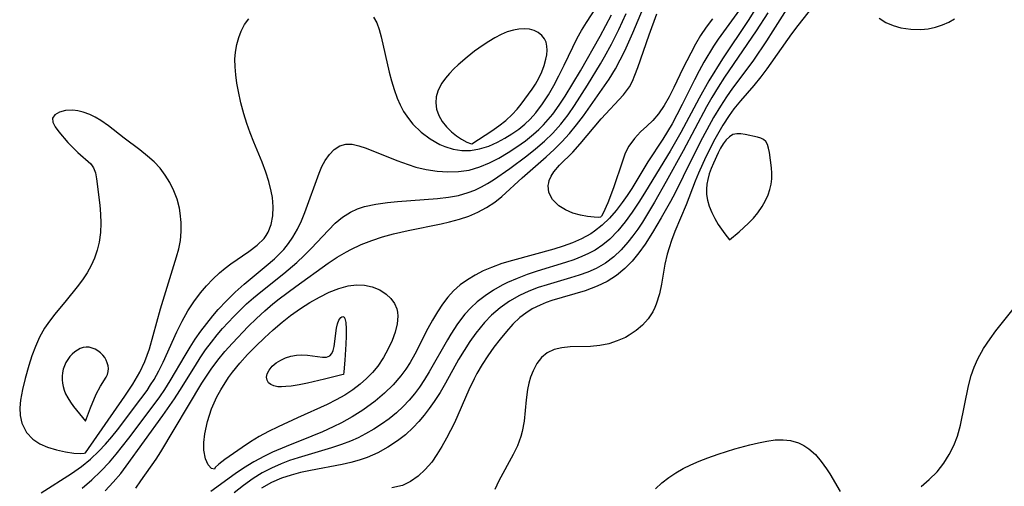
# Model space of a CAD drawing. Header units: inches. Extents: x 1073367 to 1082519, y 1569854 to 1574957.
# Tile 187 of 256: x 1076028 to 1076181, y 1573676 to 1573748. Entities that reach past the tile are written whole.
import ezdxf

# ---------------------------------------------------------------- set-up
doc = ezdxf.new("R2010")
doc.units = ezdxf.units.IN
doc.header["$MEASUREMENT"] = 0
doc.layers.add('CGG_CurvaNivelLidar_v1', color=7, linetype='Continuous', lineweight=30, true_color=0x008008)

msp = doc.modelspace()

# ---------------------------------------------------------------- linework, layer by layer
at = {"layer": 'CGG_CurvaNivelLidar_v1'}
for points in [[(1076046.2784, 1573675.711, 66), (1076047.0824, 1573676.8143, 66), (1076049.4398, 1573680.1873, 66), (1076050.1973, 1573681.3359, 66), (1076056.5626, 1573691.9869, 66), (1076058.004, 1573694.189, 66), (1076059.0166, 1573695.5625, 66), (1076060.1269, 1573696.9204, 66), (1076061.2936, 1573698.2369, 66), (1076063.7492, 1573700.7995, 66), (1076065.0288, 1573702.0458, 66), (1076066.3451, 1573703.2515, 66), (1076067.5957, 1573704.3147, 66), (1076068.5476, 1573705.0725, 66), (1076071.1262, 1573707.0071, 66), (1076076.1613, 1573710.63, 66), (1076077.5607, 1573711.5579, 66), (1076079, 1573712.409, 66), (1076079.6904, 1573712.7719, 66), (1076081.2899, 1573713.5137, 66), (1076082.9375, 1573714.1605, 66), (1076084.6229, 1573714.7218, 66), (1076086.3384, 1573715.2012, 66), (1076088.5945, 1573715.7123, 66), (1076093.7378, 1573716.7524, 66), (1076095.0284, 1573717.0548, 66), (1076096.5508, 1573717.464, 66), (1076098.0275, 1573717.9538, 66), (1076099.4383, 1573718.5527, 66), (1076100.7793, 1573719.2662, 66), (1076102.0388, 1573720.0956, 66), (1076103.163, 1573720.9952, 66), (1076106.2964, 1573723.8619, 66), (1076110.034, 1573727.1397, 66), (1076111.2855, 1573728.2889, 66), (1076112.4925, 1573729.4882, 66), (1076113.6585, 1573730.7785, 66), (1076114.7654, 1573732.1261, 66), (1076115.8234, 1573733.516, 66), (1076118.7296, 1573737.6331, 66), (1076119.8058, 1573739.2116, 66), (1076120.8146, 1573740.8251, 66), (1076121.555, 1573742.1861, 66), (1076122.2436, 1573743.5837, 66), (1076123.5199, 1573746.3788, 66), (1076126.425, 1573753.3186, 66)], [(1076149.0004, 1573752.6231, 67.5), (1076145.2715, 1573746.7253, 67.5), (1076144.2406, 1573745.143, 67.5), (1076142.2223, 1573742.1453, 67.5), (1076141.2231, 1573740.7424, 67.5), (1076139.0084, 1573737.8241, 67.5), (1076138.0343, 1573736.4481, 67.5), (1076137.1115, 1573735.0289, 67.5), (1076136.0529, 1573733.239, 67.5), (1076134.3389, 1573730.0728, 67.5), (1076132.5778, 1573726.6505, 67.5), (1076130.0544, 1573721.578, 67.5), (1076129.3322, 1573720.2056, 67.5), (1076127.9229, 1573717.6854, 67.5), (1076126.5644, 1573715.3984, 67.5), (1076125.4026, 1573713.6013, 67.5), (1076124.438, 1573712.2409, 67.5), (1076123.4086, 1573710.9619, 67.5), (1076122.2824, 1573709.798, 67.5), (1076120.9576, 1573708.7248, 67.5), (1076119.513, 1573707.81, 67.5), (1076117.9718, 1573707.0481, 67.5), (1076117.049, 1573706.6786, 67.5), (1076116.1062, 1573706.3506, 67.5), (1076110.9363, 1573704.8291, 67.5), (1076110.0203, 1573704.5044, 67.5), (1076109.1267, 1573704.1382, 67.5), (1076107.8891, 1573703.5182, 67.5), (1076106.8908, 1573702.8928, 67.5), (1076105.9545, 1573702.179, 67.5), (1076104.8693, 1573701.1643, 67.5), (1076103.8602, 1573700.0472, 67.5), (1076102.8979, 1573698.8593, 67.5), (1076101.9313, 1573697.5828, 67.5), (1076100.9972, 1573696.2625, 67.5), (1076100.1091, 1573694.8982, 67.5), (1076099.2832, 1573693.4864, 67.5), (1076098.8453, 1573692.6556, 67.5), (1076098.0448, 1573690.9706, 67.5), (1076095.7961, 1573685.8403, 67.5), (1076094.5795, 1573683.4575, 67.5), (1076093.8489, 1573682.1605, 67.5), (1076093.079, 1573680.9183, 67.5), (1076092.252, 1573679.7534, 67.5), (1076091.2541, 1573678.5871, 67.5), (1076090.1661, 1573677.5706, 67.5), (1076088.9871, 1573676.7363, 67.5), (1076087.7106, 1573676.1277, 67.5), (1076086.0502, 1573675.7384, 67.5)], [(1076140.0508, 1573749.9696, 66), (1076136.7468, 1573745.4253, 66), (1076136.0162, 1573744.3123, 66), (1076134.544, 1573741.8364, 66), (1076133.7934, 1573740.4804, 66), (1076133.071, 1573739.1033, 66), (1076131.1899, 1573735.2917, 66), (1076130.3511, 1573733.6554, 66), (1076129.5861, 1573732.2557, 66), (1076128.1628, 1573729.9011, 66), (1076125.8456, 1573726.3949, 66), (1076123.3398, 1573722.2454, 66), (1076122.6161, 1573721.1358, 66), (1076121.8598, 1573720.0556, 66), (1076120.8918, 1573718.8013, 66), (1076119.8583, 1573717.6227, 66), (1076118.7476, 1573716.5421, 66), (1076117.5435, 1573715.5876, 66), (1076116.9637, 1573715.2047, 66), (1076115.5271, 1573714.4086, 66), (1076114.1424, 1573713.796, 66), (1076112.7004, 1573713.2657, 66), (1076111.2175, 1573712.7951, 66), (1076104.8278, 1573711.0544, 66), (1076103.1687, 1573710.5576, 66), (1076101.554, 1573709.985, 66), (1076100.2514, 1573709.4227, 66), (1076099.0006, 1573708.7834, 66), (1076097.8056, 1573708.0648, 66), (1076096.6846, 1573707.2601, 66), (1076095.6555, 1573706.3549, 66), (1076094.7413, 1573705.3505, 66), (1076093.9135, 1573704.2553, 66), (1076093.1511, 1573703.0912, 66), (1076092.3939, 1573701.8008, 66), (1076091.6771, 1573700.4708, 66), (1076089.639, 1573696.4938, 66), (1076088.9032, 1573695.2044, 66), (1076088.2596, 1573694.2001, 66), (1076087.4791, 1573693.137, 66), (1076086.2595, 1573691.739, 66), (1076084.9207, 1573690.4409, 66), (1076083.485, 1573689.2325, 66), (1076081.5496, 1573687.8246, 66), (1076079.9197, 1573686.7924, 66), (1076078.229, 1573685.8484, 66), (1076076.9524, 1573685.2133, 66), (1076075.3182, 1573684.4689, 66), (1076073.6606, 1573683.772, 66), (1076069.6431, 1573682.1837, 66), (1076067.5306, 1573681.2633, 66), (1076066.305, 1573680.6667, 66), (1076064.6292, 1573679.7741, 66), (1076063.0181, 1573678.805, 66), (1076061.7125, 1573677.9175, 66), (1076057.9555, 1573675.1944, 66)], [(1076143.0813, 1573750.943, 66.5), (1076141.3944, 1573748.3177, 66.5), (1076137.4204, 1573742.3786, 66.5), (1076135.2847, 1573738.9274, 66.5), (1076133.7851, 1573736.2566, 66.5), (1076130.9579, 1573730.9271, 66.5), (1076129.306, 1573728.0374, 66.5), (1076125.4945, 1573721.7501, 66.5), (1076124.5552, 1573720.2511, 66.5), (1076123.4172, 1573718.547, 66.5), (1076122.3236, 1573717.0582, 66.5), (1076121.1619, 1573715.6563, 66.5), (1076119.9138, 1573714.3723, 66.5), (1076118.8569, 1573713.476, 66.5), (1076117.6403, 1573712.6605, 66.5), (1076116.6336, 1573712.122, 66.5), (1076115.5816, 1573711.6481, 66.5), (1076114.3289, 1573711.162, 66.5), (1076113.0419, 1573710.7215, 66.5), (1076108.6443, 1573709.3792, 66.5), (1076107.0833, 1573708.8554, 66.5), (1076105.5488, 1573708.2725, 66.5), (1076104.0545, 1573707.6159, 66.5), (1076103.2183, 1573707.1984, 66.5), (1076101.8575, 1573706.4328, 66.5), (1076100.5605, 1573705.5855, 66.5), (1076099.3409, 1573704.65, 66.5), (1076098.3155, 1573703.7128, 66.5), (1076097.3905, 1573702.6925, 66.5), (1076096.2556, 1573701.1975, 66.5), (1076095.2127, 1573699.6049, 66.5), (1076094.6977, 1573698.753, 66.5), (1076091.8741, 1573693.7456, 66.5), (1076091.147, 1573692.5552, 66.5), (1076090.3726, 1573691.4008, 66.5), (1076089.5815, 1573690.3484, 66.5), (1076088.7355, 1573689.3436, 66.5), (1076087.8348, 1573688.3908, 66.5), (1076086.7713, 1573687.3992, 66.5), (1076085.6472, 1573686.4763, 66.5), (1076084.4727, 1573685.6232, 66.5), (1076083.2516, 1573684.8354, 66.5), (1076081.9895, 1573684.1132, 66.5), (1076080.8218, 1573683.5225, 66.5), (1076079.6238, 1573682.9933, 66.5), (1076078.2697, 1573682.4839, 66.5), (1076076.7069, 1573681.9738, 66.5), (1076071.5218, 1573680.4216, 66.5), (1076070.1834, 1573679.9855, 66.5), (1076068.8693, 1573679.4988, 66.5), (1076067.3623, 1573678.8285, 66.5), (1076065.9059, 1573678.0556, 66.5), (1076064.5043, 1573677.1854, 66.5), (1076063.0077, 1573676.1072, 66.5), (1076061.5628, 1573674.9486, 66.5)], [(1076144.4673, 1573749.4971, 67), (1076142.6489, 1573746.6969, 67), (1076137.7493, 1573739.5199, 67), (1076136.7507, 1573737.9613, 67), (1076135.7951, 1573736.372, 67), (1076134.9603, 1573734.8857, 67), (1076131.3313, 1573728.0864, 67), (1076128.695, 1573723.3306, 67), (1076126.8671, 1573720.1061, 67), (1076125.9373, 1573718.5377, 67), (1076124.9774, 1573717.0077, 67), (1076124.2563, 1573715.9333, 67), (1076123.5094, 1573714.8935, 67), (1076122.7329, 1573713.8954, 67), (1076121.694, 1573712.7046, 67), (1076120.5674, 1573711.6286, 67), (1076119.2512, 1573710.6487, 67), (1076117.8193, 1573709.8315, 67), (1076116.5238, 1573709.2569, 67), (1076115.176, 1573708.7675, 67), (1076113.7926, 1573708.335, 67), (1076110.191, 1573707.2946, 67), (1076108.8013, 1573706.8413, 67), (1076107.3296, 1573706.2769, 67), (1076105.9058, 1573705.6179, 67), (1076104.3593, 1573704.7347, 67), (1076102.9053, 1573703.7144, 67), (1076101.5581, 1573702.5584, 67), (1076100.4765, 1573701.4385, 67), (1076099.7719, 1573700.6192, 67), (1076099.0984, 1573699.7655, 67), (1076098.1615, 1573698.4485, 67), (1076097.2808, 1573697.0778, 67), (1076096.4437, 1573695.6684, 67), (1076094.4033, 1573692.0206, 67), (1076093.5491, 1573690.5618, 67), (1076092.645, 1573689.1434, 67), (1076091.8878, 1573688.0723, 67), (1076091.0875, 1573687.0409, 67), (1076090.2458, 1573686.0523, 67), (1076089.3544, 1573685.1031, 67), (1076088.1628, 1573683.9873, 67), (1076086.949, 1573683.0297, 67), (1076085.4562, 1573682.0419, 67), (1076083.8828, 1573681.1817, 67), (1076082.2344, 1573680.4638, 67), (1076080.9704, 1573680.0334, 67), (1076079.6753, 1573679.6741, 67), (1076078.3579, 1573679.369, 67), (1076073.424, 1573678.4373, 67), (1076071.8992, 1573678.1159, 67), (1076070.4018, 1573677.7334, 67), (1076068.9452, 1573677.2564, 67), (1076067.3494, 1573676.5612, 67), (1076065.8318, 1573675.7097, 67)], [(1076083.2253, 1573748.8131, 67.5), (1076083.7166, 1573747.9772, 67.5), (1076084.0734, 1573746.9315, 67.5), (1076084.3877, 1573745.7672, 67.5), (1076085.6627, 1573740.2812, 67.5), (1076086.0158, 1573738.9255, 67.5), (1076086.4193, 1573737.5809, 67.5), (1076086.8903, 1573736.2669, 67.5), (1076087.3474, 1573735.2135, 67.5), (1076087.8794, 1573734.2093, 67.5), (1076088.6366, 1573733.081, 67.5), (1076089.3368, 1573732.2367, 67.5), (1076090.6116, 1573730.987, 67.5), (1076092.0178, 1573729.9161, 67.5), (1076093.5334, 1573729.0628, 67.5), (1076094.3157, 1573728.7373, 67.5), (1076095.6155, 1573728.3465, 67.5), (1076096.9402, 1573728.135, 67.5), (1076098.2718, 1573728.1279, 67.5), (1076099.6964, 1573728.3693, 67.5), (1076101.1062, 1573728.8238, 67.5), (1076102.4982, 1573729.4389, 67.5), (1076103.6249, 1573730.0381, 67.5), (1076104.726, 1573730.7126, 67.5), (1076105.7898, 1573731.4608, 67.5), (1076106.6998, 1573732.1946, 67.5), (1076107.5595, 1573732.9916, 67.5), (1076108.4405, 1573733.953, 67.5), (1076109.4926, 1573735.3494, 67.5), (1076110.3838, 1573736.7575, 67.5), (1076111.2077, 1573738.2225, 67.5), (1076111.9919, 1573739.7181, 67.5), (1076112.8455, 1573741.4022, 67.5), (1076114.8749, 1573745.5613, 67.5), (1076115.5221, 1573746.7524, 67.5), (1076116.3096, 1573748.0192, 67.5), (1076117.9607, 1573750.5212, 67.5)], [(1076151.473, 1573750.4954, 68), (1076149.149, 1573747.5616, 68), (1076148.1419, 1573746.235, 68), (1076144.3125, 1573740.8034, 68), (1076143.3905, 1573739.5477, 68), (1076142.3088, 1573738.2122, 68), (1076140.2147, 1573735.8188, 68), (1076139.1958, 1573734.5762, 68), (1076138.4556, 1573733.5729, 68), (1076137.4784, 1573732.0806, 68), (1076136.2204, 1573729.8745, 68), (1076134.8525, 1573727.1454, 68), (1076133.7062, 1573724.6253, 68), (1076133.1766, 1573723.3515, 68), (1076131.7765, 1573719.704, 68), (1076130.026, 1573715.526, 68), (1076129.4942, 1573714.1305, 68), (1076129.1298, 1573713.0298, 68), (1076128.8454, 1573712.0172, 68), (1076128.4968, 1573710.4557, 68), (1076127.9403, 1573707.3691, 68), (1076127.6276, 1573705.8881, 68), (1076127.142, 1573704.2718, 68), (1076126.9234, 1573703.7408, 68), (1076126.5858, 1573703.0714, 68), (1076125.8721, 1573702.0003, 68), (1076125.0111, 1573701.0318, 68), (1076124.0265, 1573700.1718, 68), (1076122.9358, 1573699.4326, 68), (1076122.3648, 1573699.1178, 68), (1076121.0879, 1573698.5501, 68), (1076119.7525, 1573698.1237, 68), (1076118.3826, 1573697.8463, 68), (1076116.9011, 1573697.7116, 68), (1076113.7699, 1573697.6265, 68), (1076112.4666, 1573697.499, 68), (1076111.2633, 1573697.2237, 68), (1076110.2044, 1573696.7374, 68), (1076109.3291, 1573695.9958, 68), (1076108.6116, 1573695.0391, 68), (1076108.0231, 1573693.9232, 68), (1076107.6243, 1573692.9124, 68), (1076107.3547, 1573691.9909, 68), (1076107.1514, 1573691.0308, 68), (1076106.9386, 1573689.4147, 68), (1076106.6229, 1573686.1133, 68), (1076106.3327, 1573684.4924, 68), (1076106.1089, 1573683.6949, 68), (1076105.5671, 1573682.2945, 68), (1076104.892, 1573680.9038, 68), (1076102.6771, 1573676.8138, 68), (1076102.0488, 1573675.4982, 68)], [(1076031.5972, 1573674.9964, 67.5), (1076036.2939, 1573677.9854, 67.5), (1076037.8428, 1573679.0558, 67.5), (1076039.251, 1573680.1958, 67.5), (1076040.5739, 1573681.4453, 67.5), (1076041.5955, 1573682.5422, 67.5), (1076042.5719, 1573683.6889, 67.5), (1076043.4319, 1573684.7627, 67.5), (1076047.091, 1573689.5545, 67.5), (1076048.0366, 1573690.8827, 67.5), (1076048.5922, 1573691.7196, 67.5), (1076049.1212, 1573692.5726, 67.5), (1076049.8643, 1573693.8953, 67.5), (1076050.5499, 1573695.2662, 67.5), (1076052.6411, 1573699.9586, 67.5), (1076053.4774, 1573701.6094, 67.5), (1076054.3954, 1573703.2117, 67.5), (1076055.318, 1573704.6473, 67.5), (1076056.3206, 1573706.0144, 67.5), (1076057.2491, 1573707.1117, 67.5), (1076058.2369, 1573708.1435, 67.5), (1076059.2734, 1573709.1083, 67.5), (1076060.1638, 1573709.8556, 67.5), (1076061.075, 1573710.5516, 67.5), (1076063.8755, 1573712.456, 67.5), (1076065.1443, 1573713.4107, 67.5), (1076066.2131, 1573714.4725, 67.5), (1076066.5633, 1573714.9472, 67.5), (1076066.843, 1573715.4237, 67.5), (1076067.3131, 1573716.6381, 67.5), (1076067.5606, 1573717.9664, 67.5), (1076067.617, 1573719.3768, 67.5), (1076067.5019, 1573720.8423, 67.5), (1076067.336, 1573721.8372, 67.5), (1076066.973, 1573723.3221, 67.5), (1076066.4998, 1573724.7638, 67.5), (1076065.9011, 1573726.3024, 67.5), (1076064.6042, 1573729.4275, 67.5), (1076064.0522, 1573730.8731, 67.5), (1076063.5425, 1573732.3398, 67.5), (1076063.0816, 1573733.8215, 67.5), (1076062.6166, 1573735.5518, 67.5), (1076062.2294, 1573737.2821, 67.5), (1076061.9937, 1573738.5789, 67.5), (1076061.8171, 1573739.8624, 67.5), (1076061.7135, 1573741.1263, 67.5), (1076061.6973, 1573742.2894, 67.5), (1076061.7748, 1573743.4202, 67.5), (1076061.97, 1573744.5662, 67.5), (1076062.2724, 1573745.6565, 67.5), (1076062.6699, 1573746.6798, 67.5), (1076063.1943, 1573747.6761, 67.5), (1076063.8515, 1573748.5511, 67.5)], [(1076037.9663, 1573675.7098, 67), (1076039.4421, 1573676.9757, 67), (1076040.8504, 1573678.3206, 67), (1076042.1877, 1573679.7396, 67), (1076043.2293, 1573680.9553, 67), (1076045.2133, 1573683.4794, 67), (1076048.3866, 1573687.6614, 67), (1076050.0124, 1573689.8952, 67), (1076050.7885, 1573691.0374, 67), (1076051.6303, 1573692.3581, 67), (1076053.9448, 1573696.3027, 67), (1076054.7204, 1573697.5894, 67), (1076055.539, 1573698.852, 67), (1076056.4004, 1573700.086, 67), (1076057.3023, 1573701.2903, 67), (1076058.2439, 1573702.462, 67), (1076059.0823, 1573703.4344, 67), (1076060.3714, 1573704.8046, 67), (1076061.7184, 1573706.1132, 67), (1076063.1099, 1573707.3642, 67), (1076066.5563, 1573710.2019, 67), (1076067.8333, 1573711.3153, 67), (1076068.5694, 1573712.0263, 67), (1076069.2639, 1573712.7704, 67), (1076070.018, 1573713.6947, 67), (1076070.6956, 1573714.6719, 67), (1076071.4015, 1573715.9078, 67), (1076072.0138, 1573717.1979, 67), (1076072.5575, 1573718.5217, 67), (1076074.7785, 1573724.5969, 67), (1076075.2096, 1573725.6315, 67), (1076075.6969, 1573726.5772, 67), (1076076.3607, 1573727.5234, 67), (1076077.1259, 1573728.2883, 67), (1076077.9775, 1573728.8363, 67), (1076078.9049, 1573729.1209, 67), (1076079.9002, 1573729.11, 67), (1076080.9607, 1573728.8659, 67), (1076082.0863, 1573728.4661, 67), (1076086.8198, 1573726.5625, 67), (1076088.5763, 1573725.9323, 67), (1076089.7714, 1573725.5632, 67), (1076091.4189, 1573725.1728, 67), (1076093.0894, 1573724.9162, 67), (1076094.7648, 1573724.8027, 67), (1076096.427, 1573724.8511, 67), (1076098.0865, 1573725.0982, 67), (1076099.7138, 1573725.5765, 67), (1076101.2113, 1573726.2023, 67), (1076102.676, 1573726.954, 67), (1076104.112, 1573727.7988, 67), (1076105.4793, 1573728.6879, 67), (1076106.809, 1573729.6421, 67), (1076108.0855, 1573730.6674, 67), (1076108.8793, 1573731.3784, 67), (1076109.6371, 1573732.1277, 67), (1076110.368, 1573732.9337, 67), (1076111.0587, 1573733.7782, 67), (1076112.0572, 1573735.1464, 67), (1076112.9945, 1573736.569, 67), (1076115.3685, 1573740.5059, 67), (1076118.4171, 1573745.9031, 67), (1076119.3072, 1573747.54, 67), (1076120.1619, 1573749.2107, 67)], [(1076041.5422, 1573675.2983, 66.5), (1076042.7745, 1573676.6128, 66.5), (1076043.953, 1573677.9934, 66.5), (1076044.8176, 1573679.0993, 66.5), (1076050.497, 1573686.9838, 66.5), (1076052.2857, 1573689.5598, 66.5), (1076053.1473, 1573690.886, 66.5), (1076055.5479, 1573694.7618, 66.5), (1076056.301, 1573695.9392, 66.5), (1076057.1416, 1573697.1648, 66.5), (1076058.0255, 1573698.3594, 66.5), (1076058.9528, 1573699.5206, 66.5), (1076059.7848, 1573700.4902, 66.5), (1076061.534, 1573702.3737, 66.5), (1076062.4463, 1573703.2888, 66.5), (1076063.5055, 1573704.295, 66.5), (1076064.5915, 1573705.2688, 66.5), (1076065.703, 1573706.2076, 66.5), (1076069.2871, 1573709.0336, 66.5), (1076071.3255, 1573710.7499, 66.5), (1076072.4638, 1573711.8056, 66.5), (1076073.5525, 1573712.8891, 66.5), (1076076.2132, 1573715.7629, 66.5), (1076077.2833, 1573716.8218, 66.5), (1076078.4172, 1573717.7694, 66.5), (1076079.6409, 1573718.5601, 66.5), (1076080.7053, 1573719.054, 66.5), (1076081.833, 1573719.4293, 66.5), (1076083.5739, 1573719.803, 66.5), (1076085.3927, 1573720.0417, 66.5), (1076086.9624, 1573720.1916, 66.5), (1076093.1574, 1573720.6647, 66.5), (1076094.865, 1573720.8736, 66.5), (1076096.417, 1573721.1654, 66.5), (1076097.919, 1573721.5835, 66.5), (1076098.9723, 1573721.9837, 66.5), (1076099.9864, 1573722.465, 66.5), (1076100.9197, 1573722.9953, 66.5), (1076101.8338, 1573723.5754, 66.5), (1076104.4007, 1573725.3508, 66.5), (1076107.0541, 1573727.3232, 66.5), (1076108.402, 1573728.3945, 66.5), (1076109.7724, 1573729.5776, 66.5), (1076111.0713, 1573730.8389, 66.5), (1076112.3007, 1573732.2217, 66.5), (1076113.442, 1573733.688, 66.5), (1076114.4501, 1573735.128, 66.5), (1076116.4672, 1573738.2544, 66.5), (1076118.5017, 1573741.5989, 66.5), (1076119.1189, 1573742.6706, 66.5), (1076120.1678, 1573744.6233, 66.5), (1076121.3247, 1573746.9232, 66.5), (1076122.4881, 1573749.3895, 66.5)], [(1076135.8983, 1573748.5503, 65.5), (1076134.8989, 1573747.2666, 65.5), (1076134.0367, 1573745.9805, 65.5), (1076133.2436, 1573744.6379, 65.5), (1076132.4937, 1573743.2592, 65.5), (1076131.2765, 1573740.8747, 65.5), (1076129.8597, 1573737.9061, 65.5), (1076129.1392, 1573736.4727, 65.5), (1076128.3693, 1573735.1144, 65.5), (1076127.4993, 1573733.8439, 65.5), (1076126.6165, 1573732.8044, 65.5), (1076125.6901, 1573731.8935, 65.5), (1076124.7106, 1573731.0119, 65.5), (1076123.7364, 1573730.0055, 65.5), (1076122.8789, 1573728.8122, 65.5), (1076122.3329, 1573727.706, 65.5), (1076121.8724, 1573726.4883, 65.5), (1076120.497, 1573722.3386, 65.5), (1076119.6183, 1573720.0028, 65.5), (1076118.9069, 1573718.4142, 65.5), (1076118.6515, 1573717.9447, 65.5), (1076118.5, 1573717.7673, 65.5), (1076118.1958, 1573717.7263, 65.5), (1076117.4723, 1573717.7565, 65.5), (1076116.4457, 1573717.874, 65.5), (1076115.3736, 1573718.0742, 65.5), (1076114.1954, 1573718.4139, 65.5), (1076113.0391, 1573718.9051, 65.5), (1076111.9983, 1573719.5537, 65.5), (1076111.0447, 1573720.5075, 65.5), (1076110.478, 1573721.6116, 65.5), (1076110.3613, 1573722.6721, 65.5), (1076110.4283, 1573723.132, 65.5), (1076110.5172, 1573723.4586, 65.5), (1076110.8091, 1573724.1421, 65.5), (1076111.2229, 1573724.8026, 65.5), (1076112.116, 1573725.8312, 65.5), (1076114.1645, 1573727.8914, 65.5), (1076115.3095, 1573729.1719, 65.5), (1076118.5779, 1573733.0329, 65.5), (1076122.0702, 1573736.7943, 65.5), (1076122.9738, 1573738.0289, 65.5), (1076123.4257, 1573738.8866, 65.5), (1076123.8158, 1573739.8041, 65.5), (1076124.2757, 1573741.029, 65.5), (1076126.0431, 1573746.1084, 65.5), (1076127.2066, 1573749.3399, 65.5)], [(1076161.7774, 1573748.6604, 68.5), (1076162.8139, 1573748.0054, 68.5), (1076163.9336, 1573747.5296, 68.5), (1076165.1366, 1573747.1926, 68.5), (1076166.6609, 1573746.9512, 68.5), (1076168.2213, 1573746.9164, 68.5), (1076169.3679, 1573747.0427, 68.5), (1076170.5008, 1573747.2887, 68.5), (1076171.6065, 1573747.6421, 68.5), (1076172.5729, 1573748.0519, 68.5), (1076173.4908, 1573748.5589, 68.5)], [(1076168.2697, 1573675.949, 68), (1076169.5545, 1573677.04, 68), (1076170.7535, 1573678.253, 68), (1076171.8276, 1573679.5917, 68), (1076172.6565, 1573680.9093, 68), (1076173.3519, 1573682.317, 68), (1076173.9128, 1573683.7972, 68), (1076174.3758, 1573685.4711, 68), (1076175.6285, 1573691.6061, 68), (1076176.0622, 1573693.2008, 68), (1076176.5369, 1573694.5053, 68), (1076177.1099, 1573695.7685, 68), (1076177.9912, 1573697.3596, 68), (1076178.9862, 1573698.872, 68), (1076179.9122, 1573700.1197, 68), (1076182.793, 1573703.7333, 68)], [(1076127.0254, 1573675.5983, 68), (1076127.998, 1573676.5141, 68), (1076129.084, 1573677.3578, 68), (1076130.1633, 1573678.0783, 68), (1076131.306, 1573678.7431, 68), (1076132.5038, 1573679.346, 68), (1076133.8111, 1573679.9086, 68), (1076135.1558, 1573680.4184, 68), (1076136.7718, 1573680.9777, 68), (1076139.3625, 1573681.7798, 68), (1076141.6783, 1573682.4248, 68), (1076143.0189, 1573682.756, 68), (1076144.336, 1573683.0197, 68), (1076145.6218, 1573683.1854, 68), (1076146.871, 1573683.2207, 68), (1076147.98, 1573683.1048, 68), (1076149.2414, 1573682.7385, 68), (1076150.0716, 1573682.3264, 68), (1076150.8505, 1573681.8006, 68), (1076151.8577, 1573680.9017, 68), (1076152.7725, 1573679.8579, 68), (1076153.6021, 1573678.7117, 68), (1076154.0928, 1573677.9406, 68), (1076155.7236, 1573675.1622, 68)]]:
    msp.add_polyline3d(points, dxfattribs=at)
for points in [[(1076098.5, 1573729.168, 68), (1076101.6167, 1573731.1917, 68), (1076102.7067, 1573731.958, 68), (1076103.7869, 1573732.8025, 68), (1076104.7818, 1573733.7128, 68), (1076105.5217, 1573734.5323, 68), (1076106.1605, 1573735.3456, 68), (1076107.8558, 1573737.6277, 68), (1076108.3943, 1573738.4199, 68), (1076108.9118, 1573739.3494, 68), (1076109.3491, 1573740.3209, 68), (1076109.7082, 1573741.3101, 68), (1076109.9825, 1573742.2942, 68), (1076110.1192, 1573742.9996, 68), (1076110.182, 1573743.6839, 68), (1076110.1526, 1573744.328, 68), (1076110.0242, 1573744.93, 68), (1076109.7869, 1573745.4729, 68), (1076109.3675, 1573746.0082, 68), (1076108.8185, 1573746.4369, 68), (1076108.1678, 1573746.7511, 68), (1076107.4236, 1573746.9448, 68), (1076106.6229, 1573747.0198, 68), (1076105.7885, 1573746.9834, 68), (1076104.9401, 1573746.8354, 68), (1076103.9769, 1573746.532, 68), (1076103.0225, 1573746.1158, 68), (1076102.0802, 1573745.6188, 68), (1076101.1536, 1573745.0649, 68), (1076100.2471, 1573744.4718, 68), (1076098.9296, 1573743.5311, 68), (1076097.7489, 1573742.6278, 68), (1076096.3542, 1573741.4284, 68), (1076095.6897, 1573740.7978, 68), (1076095.0102, 1573740.0949, 68), (1076094.3893, 1573739.3632, 68), (1076093.8536, 1573738.5928, 68), (1076093.5942, 1573738.1279, 68), (1076093.2306, 1573737.3175, 68), (1076092.9714, 1573736.4651, 68), (1076092.8874, 1573735.5222, 68), (1076093.0045, 1573734.5301, 68), (1076093.3407, 1573733.5388, 68), (1076093.8683, 1573732.6316, 68), (1076094.5479, 1573731.7909, 68), (1076095.3198, 1573731.0378, 68), (1076096.1252, 1573730.3925, 68), (1076096.9058, 1573729.8734, 68), (1076097.714, 1573729.438, 68), (1076098.2853, 1573729.2006, 68)], [(1076038.5, 1573681.2036, 68), (1076044.6074, 1573689.967, 68), (1076045.825, 1573691.8255, 68), (1076046.9035, 1573693.6955, 68), (1076047.6947, 1573695.3637, 68), (1076048.4321, 1573697.3568, 68), (1076050.1407, 1573703.5439, 68), (1076052.6194, 1573711.6342, 68), (1076052.9593, 1573712.8813, 68), (1076053.2114, 1573714.1326, 68), (1076053.3486, 1573715.5458, 68), (1076053.3406, 1573716.9669, 68), (1076053.2, 1573718.3823, 68), (1076053.0629, 1573719.1747, 68), (1076052.7082, 1573720.5528, 68), (1076052.2155, 1573721.8907, 68), (1076051.589, 1573723.1733, 68), (1076050.8767, 1573724.3149, 68), (1076050.0514, 1573725.381, 68), (1076049.1265, 1573726.358, 68), (1076048.1214, 1573727.2594, 68), (1076046.9154, 1573728.2093, 68), (1076044.4682, 1573730.0263, 68), (1076042.061, 1573731.9415, 68), (1076040.8564, 1573732.7984, 68), (1076040.0035, 1573733.3008, 68), (1076039.1366, 1573733.7177, 68), (1076038.1164, 1573734.0843, 68), (1076037.3107, 1573734.2737, 68), (1076036.5317, 1573734.3678, 68), (1076035.3865, 1573734.3257, 68), (1076034.419, 1573734.0836, 68), (1076033.7107, 1573733.676, 68), (1076033.3602, 1573733.1244, 68), (1076033.4196, 1573732.5059, 68), (1076033.7755, 1573731.8015, 68), (1076034.3384, 1573731.0314, 68), (1076035.7562, 1573729.392, 68), (1076037.2717, 1573727.8093, 68), (1076039.2811, 1573726.0353, 68), (1076039.7368, 1573725.4373, 68), (1076040.0315, 1573724.6675, 68), (1076040.1994, 1573723.7535, 68), (1076040.6903, 1573719.6496, 68), (1076040.8214, 1573718.2678, 68), (1076040.8707, 1573716.8445, 68), (1076040.7943, 1573715.3817, 68), (1076040.5846, 1573713.9138, 68), (1076040.2884, 1573712.6459, 68), (1076039.8703, 1573711.4065, 68), (1076039.3444, 1573710.2608, 68), (1076038.7127, 1573709.1504, 68), (1076037.9981, 1573708.0704, 68), (1076037.1903, 1573706.9755, 68), (1076035.4699, 1573704.8352, 68), (1076033.7079, 1573702.719, 68), (1076032.8618, 1573701.6428, 68), (1076032.0916, 1573700.5257, 68), (1076031.3334, 1573699.1582, 68), (1076030.6956, 1573697.7206, 68), (1076030.1483, 1573696.2344, 68), (1076029.6665, 1573694.7192, 68), (1076029.1123, 1573692.7067, 68), (1076028.7101, 1573691.0178, 68), (1076028.3722, 1573689.3586, 68), (1076028.2555, 1573688.1561, 68), (1076028.3076, 1573686.9587, 68), (1076028.5624, 1573685.8054, 68), (1076029.3228, 1573684.3224, 68), (1076030.2737, 1573683.3306, 68), (1076031.3822, 1573682.6033, 68), (1076032.5522, 1573682.0852, 68), (1076033.9828, 1573681.6319, 68), (1076035.3818, 1573681.3221, 68), (1076036.6405, 1573681.1459, 68), (1076037.6514, 1573681.0901, 68), (1076038.267, 1573681.1232, 68)], [(1076138.5, 1573714.2574, 68.5), (1076140.0261, 1573715.5005, 68.5), (1076141.4789, 1573716.8429, 68.5), (1076142.2254, 1573717.6267, 68.5), (1076142.9264, 1573718.4611, 68.5), (1076143.5961, 1573719.4102, 68.5), (1076144.1326, 1573720.3477, 68.5), (1076144.514, 1573721.2207, 68.5), (1076144.781, 1573722.0527, 68.5), (1076144.9774, 1573722.8936, 68.5), (1076145.089, 1573723.7382, 68.5), (1076145.1047, 1573724.5923, 68.5), (1076145.0488, 1573725.4366, 68.5), (1076144.7136, 1573727.8007, 68.5), (1076144.5965, 1573728.4797, 68.5), (1076144.4337, 1573729.069, 68.5), (1076144.1611, 1573729.5383, 68.5), (1076143.8138, 1573729.819, 68.5), (1076143.3737, 1573730.0249, 68.5), (1076142.8674, 1573730.1863, 68.5), (1076140.9678, 1573730.6388, 68.5), (1076140.2942, 1573730.7301, 68.5), (1076139.6467, 1573730.7293, 68.5), (1076139.0459, 1573730.588, 68.5), (1076138.4967, 1573730.2578, 68.5), (1076138.0034, 1573729.7721, 68.5), (1076137.5525, 1573729.1727, 68.5), (1076137.1336, 1573728.4914, 68.5), (1076136.7397, 1573727.7525, 68.5), (1076136.0122, 1573726.1698, 68.5), (1076135.6769, 1573725.3401, 68.5), (1076135.3795, 1573724.4966, 68.5), (1076135.143, 1573723.6391, 68.5), (1076135.0082, 1573722.9017, 68.5), (1076134.9381, 1573722.1499, 68.5), (1076134.9692, 1573721.3183, 68.5), (1076135.1131, 1573720.421, 68.5), (1076135.3715, 1573719.4942, 68.5), (1076135.7689, 1573718.5034, 68.5), (1076136.2521, 1573717.5487, 68.5), (1076136.7763, 1573716.6596, 68.5), (1076137.7738, 1573715.1977, 68.5)], [(1076058.5, 1573678.6465, 65.5), (1076058.0687, 1573678.7299, 65.5), (1076057.5398, 1573679.3067, 65.5), (1076057.1151, 1573680.2754, 65.5), (1076056.8794, 1573681.5865, 65.5), (1076056.8734, 1573682.7968, 65.5), (1076057.0228, 1573684.1248, 65.5), (1076057.4394, 1573686.0492, 65.5), (1076058.0739, 1573688.0112, 65.5), (1076058.899, 1573689.8912, 65.5), (1076059.4788, 1573690.9497, 65.5), (1076060.6995, 1573692.8748, 65.5), (1076061.327, 1573693.7313, 65.5), (1076062.4457, 1573695.0894, 65.5), (1076063.6644, 1573696.4277, 65.5), (1076064.9508, 1573697.7506, 65.5), (1076066.2621, 1573699.035, 65.5), (1076067.6163, 1573700.2845, 65.5), (1076069.0182, 1573701.474, 65.5), (1076070.3337, 1573702.4893, 65.5), (1076071.8752, 1573703.5978, 65.5), (1076073.3407, 1573704.5332, 65.5), (1076074.8334, 1573705.3729, 65.5), (1076076.3318, 1573706.1085, 65.5), (1076077.8178, 1573706.7134, 65.5), (1076079.298, 1573707.1208, 65.5), (1076080.5796, 1573707.2597, 65.5), (1076081.8328, 1573707.199, 65.5), (1076083.0246, 1573706.9446, 65.5), (1076084.1772, 1573706.4718, 65.5), (1076085.1932, 1573705.8237, 65.5), (1076085.934, 1573705.1433, 65.5), (1076086.5024, 1573704.3524, 65.5), (1076086.8232, 1573703.5672, 65.5), (1076086.9377, 1573703.0092, 65.5), (1076086.9803, 1573702.4296, 65.5), (1076086.8777, 1573701.2143, 65.5), (1076086.5699, 1573699.9448, 65.5), (1076086.1014, 1573698.6443, 65.5), (1076085.5058, 1573697.3335, 65.5), (1076084.759, 1573695.9636, 65.5), (1076083.8748, 1573694.6451, 65.5), (1076083.0536, 1573693.654, 65.5), (1076082.1406, 1573692.722, 65.5), (1076081.1491, 1573691.8497, 65.5), (1076079.9854, 1573690.9649, 65.5), (1076078.7524, 1573690.1558, 65.5), (1076077.4178, 1573689.3994, 65.5), (1076076.0382, 1573688.7077, 65.5), (1076071.394, 1573686.6253, 65.5), (1076068.3839, 1573685.2328, 65.5), (1076066.8905, 1573684.4902, 65.5), (1076065.4598, 1573683.7061, 65.5), (1076064.1021, 1573682.8682, 65.5), (1076062.8367, 1573682.0316, 65.5), (1076060.1463, 1573680.1668, 65.5), (1076059.2132, 1573679.439, 65.5), (1076058.6449, 1573678.907, 65.5)], [(1076078.5, 1573693.3227, 65), (1076075.5826, 1573692.6029, 65), (1076072.9891, 1573692.0221, 65), (1076071.6599, 1573691.7623, 65), (1076070.4058, 1573691.5573, 65), (1076069.6105, 1573691.4616, 65), (1076068.9144, 1573691.4203, 65), (1076068.3397, 1573691.4467, 65), (1076067.7566, 1573691.563, 65), (1076067.268, 1573691.7692, 65), (1076066.9025, 1573692.0707, 65), (1076066.6852, 1573692.4722, 65), (1076066.6199, 1573692.9397, 65), (1076066.707, 1573693.4367, 65), (1076067.0158, 1573694.0387, 65), (1076067.4985, 1573694.6168, 65), (1076068.0986, 1573695.1419, 65), (1076068.8, 1573695.5929, 65), (1076069.5663, 1573695.934, 65), (1076070.3874, 1573696.1787, 65), (1076071.2373, 1573696.3291, 65), (1076072.0933, 1573696.3802, 65), (1076072.9509, 1573696.3304, 65), (1076075.28, 1573696.0266, 65), (1076075.9066, 1573696.0481, 65), (1076076.4086, 1573696.2298, 65), (1076076.7393, 1573696.5871, 65), (1076076.9637, 1573697.0954, 65), (1076077.1139, 1573697.7116, 65), (1076077.4779, 1573700.5622, 65), (1076077.624, 1573701.2064, 65), (1076077.8539, 1573701.7897, 65), (1076078.1361, 1573702.1946, 65), (1076078.2725, 1573702.3014, 65), (1076078.4758, 1573702.3538, 65), (1076078.6391, 1573702.2744, 65), (1076078.7695, 1573702.0481, 65), (1076078.8938, 1573701.4, 65), (1076078.9539, 1573700.4511, 65), (1076078.9616, 1573699.2994, 65), (1076078.9287, 1573698.0416, 65), (1076078.7847, 1573695.5773, 65), (1076078.6056, 1573693.7799, 65), (1076078.5313, 1573693.3594, 65)], [(1076038.5, 1573686.0861, 68.5), (1076039.2476, 1573688.1515, 68.5), (1076040.1585, 1573690.3012, 68.5), (1076040.7977, 1573691.5339, 68.5), (1076041.6657, 1573692.9185, 68.5), (1076041.88, 1573693.3726, 68.5), (1076042.0103, 1573693.8373, 68.5), (1076042.0349, 1573694.2728, 68.5), (1076041.9807, 1573694.7144, 68.5), (1076041.8615, 1573695.1538, 68.5), (1076041.6858, 1573695.5819, 68.5), (1076041.4576, 1573695.9888, 68.5), (1076041.1764, 1573696.3625, 68.5), (1076040.8158, 1573696.7145, 68.5), (1076040.4083, 1573697.0153, 68.5), (1076039.9686, 1573697.2633, 68.5), (1076039.5084, 1573697.4519, 68.5), (1076039.037, 1573697.569, 68.5), (1076038.5627, 1573697.596, 68.5), (1076038.1045, 1573697.5202, 68.5), (1076037.6546, 1573697.3589, 68.5), (1076037.2174, 1573697.13, 68.5), (1076036.7986, 1573696.8461, 68.5), (1076036.4054, 1573696.5143, 68.5), (1076036.0474, 1573696.1378, 68.5), (1076035.7158, 1573695.6908, 68.5), (1076035.4328, 1573695.2059, 68.5), (1076035.1977, 1573694.6932, 68.5), (1076035.0148, 1573694.1597, 68.5), (1076034.8937, 1573693.6104, 68.5), (1076034.8451, 1573693.0802, 68.5), (1076034.8527, 1573692.5436, 68.5), (1076034.9077, 1573692.0051, 68.5), (1076035.0054, 1573691.4691, 68.5), (1076035.1502, 1573690.9329, 68.5), (1076035.3847, 1573690.3494, 68.5), (1076035.7292, 1573689.7019, 68.5), (1076036.147, 1573689.0436, 68.5), (1076036.606, 1573688.3975, 68.5), (1076037.5231, 1573687.2342, 68.5)]]:
    msp.add_polyline3d(points, close=True, dxfattribs=at)

doc.saveas('drawing.dxf')
